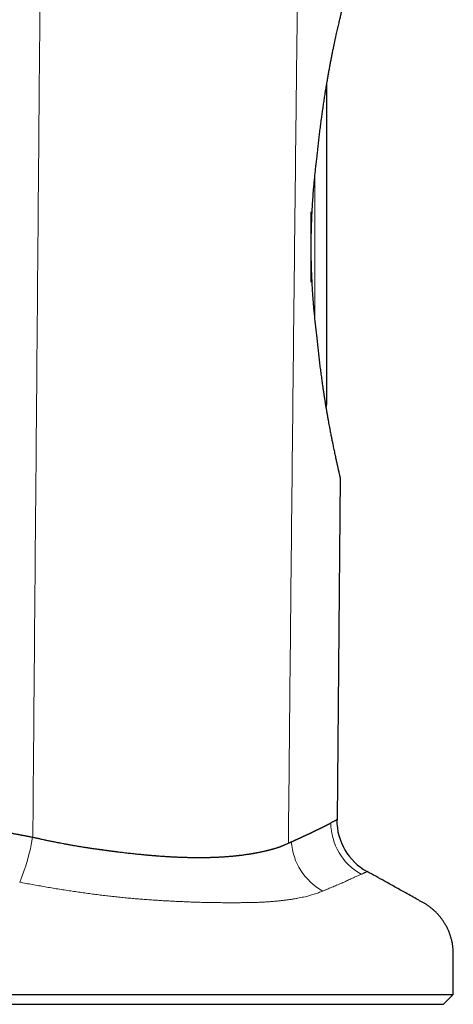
# Model space of a CAD drawing. Header units: millimetres. Extents: x 8 to 573, y 12 to 528.
# Tile 98 of 101: x 439 to 461, y 323 to 373. Entities that reach past the tile are written whole.
import ezdxf

# ---------------------------------------------------------------- set-up
doc = ezdxf.new("R2010")
doc.units = ezdxf.units.MM

msp = doc.modelspace()

# ---------------------------------------------------------------- linework, layer by layer
at = {"color": 7, "linetype": 'Continuous', "lineweight": 30}
for p, q in [((454.906, 369.787), (454.906, 353.399)), ((454.106, 363.237), (454.106, 359.644)), ((455.593, 349.676), (455.441, 332.222)), ((439.846, 331.347), (439.921, 331.331)), ((452.96, 331.03), (453.001, 331.049)), ((409.873, 323.308), (461.373, 323.308)), ((460.873, 322.808), (461.373, 323.308)), ((410.373, 322.808), (460.873, 322.808))]:
    msp.add_line(p, q, dxfattribs=at)
at = {"color": 8, "linetype": 'Continuous', "lineweight": 0}
msp.add_line((454.306, 357.684), (454.306, 365.185), dxfattribs=at)
at = {"color": 7, "linetype": 'Continuous', "lineweight": 30}
for centre, radius, start, end in [((454.306, 353.399), 0.6, 343.1315, 0), ((458.431, 332.207), 3, 179.8172, 240.9357)]:
    msp.add_arc(centre, radius, start, end, dxfattribs=at)
at = {"color": 8, "linetype": 'Continuous', "lineweight": 0}
for centre, radius, start, end in [((458.147, 332.084), 3.024, 180.4628, 240.8802), ((429.629, 333.04), 10.422, 337.4079, 350.575), ((456.266, 331.342), 3.168, 184.438, 240.5765)]:
    msp.add_arc(centre, radius, start, end, dxfattribs=at)
for points, knots in [([(440.635, 414.604), (440.616, 412.383), (440.577, 407.94), (440.52, 401.277), (440.462, 394.615), (440.405, 387.952), (440.349, 381.289), (440.292, 374.627), (440.228, 367.132), (440.157, 358.806), (440.079, 349.647), (440, 340.488), (439.947, 334.383), (439.921, 331.331)], [0, 0, 0, 0, 0.080018, 0.160033, 0.240044, 0.320055, 0.400065, 0.480074, 0.560075, 0.670068, 0.780058, 0.890045, 1, 1, 1, 1]), ([(453.845, 414.534), (453.83, 412.788), (453.799, 409.296), (453.749, 404.059), (453.697, 398.821), (453.643, 393.584), (453.59, 388.721), (453.539, 384.231), (453.49, 380.116), (453.441, 376.001), (453.393, 371.886), (453.334, 366.694), (453.263, 360.423), (453.184, 353.075), (453.106, 345.727), (453.032, 338.378), (452.984, 333.48), (452.96, 331.031)], [0, 0, 0, 0, 0.062723, 0.125444, 0.188164, 0.250884, 0.313605, 0.362887, 0.412169, 0.461452, 0.510733, 0.560012, 0.64801, 0.736008, 0.824011, 0.912012, 1, 1, 1, 1]), ([(456.974, 329.585), (456.973, 329.584), (456.971, 329.583), (456.959, 329.576), (456.944, 329.567), (456.926, 329.557), (456.905, 329.546), (456.879, 329.533), (456.848, 329.517), (456.813, 329.501), (456.772, 329.483), (456.726, 329.464), (456.692, 329.449), (456.675, 329.442)], [0, 0, 0, 0, 0.124632, 0.2492638, 0.3324399, 0.4156186, 0.4987945, 0.5822686, 0.6657457, 0.7492194, 0.8328113, 0.916407, 1, 1, 1, 1]), ([(448.99, 327.997), (448.99, 327.997), (448.903, 327.999), (448.728, 328.003), (448.461, 328.011), (448.192, 328.019), (447.92, 328.029), (447.644, 328.041), (447.364, 328.053), (447.082, 328.067), (446.796, 328.082), (446.504, 328.099), (446.208, 328.118), (445.91, 328.137), (445.609, 328.159), (445.305, 328.182), (444.997, 328.209), (444.687, 328.237), (444.377, 328.268), (444.065, 328.301), (443.753, 328.336), (443.44, 328.373), (443.125, 328.413), (442.809, 328.454), (442.491, 328.498), (442.173, 328.543), (441.852, 328.591), (441.528, 328.641), (441.202, 328.693), (440.876, 328.746), (440.55, 328.801), (440.224, 328.858), (439.899, 328.916), (439.574, 328.975), (439.359, 329.016), (439.251, 329.036)], [0, 0, 0, 0, 0.000006, 0.030051, 0.060102, 0.090153, 0.120198, 0.15045, 0.180707, 0.210965, 0.241216, 0.272173, 0.303138, 0.334101, 0.365057, 0.396314, 0.427584, 0.458854, 0.490112, 0.521202, 0.552302, 0.583403, 0.614494, 0.645914, 0.677343, 0.708774, 0.740195, 0.772533, 0.804881, 0.837229, 0.869568, 0.902172, 0.934784, 0.967396, 1, 1, 1, 1]), ([(456.675, 329.442), (456.653, 329.433), (456.609, 329.414), (456.536, 329.382), (456.457, 329.348), (456.373, 329.309), (456.284, 329.268), (456.188, 329.224), (456.088, 329.177), (455.981, 329.126), (455.867, 329.074), (455.745, 329.02), (455.616, 328.964), (455.487, 328.909), (455.361, 328.856), (455.239, 328.805), (455.113, 328.752), (454.982, 328.697), (454.848, 328.641), (454.756, 328.602), (454.71, 328.583)], [0, 0, 0, 0, 0.058558, 0.117118, 0.175676, 0.234322, 0.29297, 0.351616, 0.410544, 0.469475, 0.528402, 0.587445, 0.646492, 0.705536, 0.754586, 0.803638, 0.852689, 0.901792, 0.950897, 1, 1, 1, 1]), ([(454.71, 328.583), (454.676, 328.569), (454.609, 328.541), (454.501, 328.5), (454.388, 328.461), (454.269, 328.423), (454.145, 328.386), (454.015, 328.35), (453.879, 328.315), (453.736, 328.281), (453.587, 328.249), (453.43, 328.218), (453.268, 328.189), (453.098, 328.161), (452.922, 328.136), (452.739, 328.112), (452.551, 328.09), (452.356, 328.07), (452.156, 328.052), (451.95, 328.037), (451.738, 328.024), (451.521, 328.013), (451.298, 328.004), (451.146, 327.999), (451.069, 327.997), (451.069, 327.997)], [0, 0, 0, 0, 0.0444449, 0.0888985, 0.133352, 0.1777967, 0.2225326, 0.2672782, 0.3120231, 0.3567579, 0.4025348, 0.448324, 0.4941124, 0.5398881, 0.5860935, 0.6323136, 0.6785327, 0.7247368, 0.7705855, 0.8164657, 0.8623623, 0.9082596, 0.9541414, 0.9999911, 1, 1, 1, 1]), ([(451.069, 327.997), (451.069, 327.997), (450.987, 327.996), (450.822, 327.995), (450.572, 327.993), (450.317, 327.992), (450.059, 327.991), (449.797, 327.992), (449.532, 327.993), (449.263, 327.995), (449.081, 327.996), (448.99, 327.997), (448.99, 327.997)], [0, 0, 0, 0, 0.000023, 0.124696, 0.249388, 0.37408, 0.498753, 0.624049, 0.749365, 0.87468, 0.999977, 1, 1, 1, 1])]:
    msp.add_open_spline(points, degree=3, knots=knots, dxfattribs=at)
at = {"color": 7, "linetype": 'Continuous', "lineweight": 30}
for points, knots in [([(455.806, 374.059), (455.806, 374.058), (455.806, 374.057), (455.803, 374.046), (455.8, 374.03), (455.795, 374.007), (455.788, 373.977), (455.779, 373.941), (455.769, 373.898), (455.758, 373.848), (455.744, 373.79), (455.729, 373.724), (455.712, 373.651), (455.693, 373.572), (455.673, 373.488), (455.652, 373.4), (455.63, 373.305), (455.606, 373.204), (455.581, 373.097), (455.554, 372.984), (455.526, 372.867), (455.497, 372.743), (455.467, 372.611), (455.435, 372.472), (455.402, 372.328), (455.369, 372.176), (455.335, 372.018), (455.299, 371.853), (455.264, 371.683), (455.227, 371.508), (455.191, 371.327), (455.154, 371.142), (455.117, 370.95), (455.079, 370.754), (455.042, 370.553), (455.004, 370.347), (454.967, 370.137), (454.927, 369.912), (454.886, 369.669), (454.843, 369.41), (454.801, 369.145), (454.76, 368.875), (454.719, 368.6), (454.679, 368.322), (454.64, 368.041), (454.602, 367.753), (454.564, 367.457), (454.527, 367.152), (454.491, 366.843), (454.459, 366.554), (454.431, 366.284), (454.414, 366.118), (454.406, 366.035)], [0, 0, 0, 0, 0.0179676, 0.0359351, 0.053957, 0.071979, 0.0901052, 0.1082457, 0.1260969, 0.1439616, 0.1628523, 0.181743, 0.2006983, 0.2196536, 0.2376212, 0.2555888, 0.2736101, 0.2916314, 0.3097529, 0.3278875, 0.345738, 0.3636002, 0.3823947, 0.4011893, 0.4200281, 0.4388668, 0.4583938, 0.4779236, 0.4974507, 0.5170782, 0.5367085, 0.5563361, 0.57626, 0.5961866, 0.6161106, 0.636129, 0.6561499, 0.6761684, 0.6995838, 0.7229993, 0.7464768, 0.7699543, 0.7935473, 0.8171554, 0.8404373, 0.863734, 0.8881532, 0.9125725, 0.9370565, 0.9615405, 0.9807665, 1, 1, 1, 1]), ([(454.406, 366.035), (454.395, 365.947), (454.373, 365.772), (454.341, 365.504), (454.311, 365.234), (454.283, 364.961), (454.256, 364.686), (454.231, 364.406), (454.209, 364.121), (454.188, 363.831), (454.169, 363.54), (454.153, 363.247), (454.139, 362.953), (454.127, 362.66), (454.118, 362.37), (454.112, 362.082), (454.108, 361.793), (454.106, 361.505), (454.107, 361.216), (454.11, 360.925), (454.115, 360.632), (454.123, 360.337), (454.134, 360.043), (454.147, 359.751), (454.162, 359.46), (454.18, 359.166), (454.2, 358.87), (454.223, 358.571), (454.248, 358.275), (454.276, 357.98), (454.305, 357.688), (454.337, 357.398), (454.371, 357.111), (454.394, 356.924), (454.406, 356.83)], [0, 0, 0, 0, 0.030213, 0.060449, 0.090695, 0.120942, 0.151177, 0.181389, 0.212462, 0.24356, 0.274671, 0.305782, 0.33688, 0.367952, 0.398172, 0.428417, 0.458673, 0.488929, 0.519173, 0.549394, 0.580512, 0.611655, 0.642812, 0.673969, 0.705113, 0.736231, 0.76896, 0.801703, 0.834447, 0.867176, 0.900374, 0.933588, 0.966801, 1, 1, 1, 1]), ([(454.406, 356.83), (454.417, 356.722), (454.438, 356.507), (454.472, 356.189), (454.507, 355.874), (454.543, 355.563), (454.581, 355.256), (454.62, 354.954), (454.66, 354.659), (454.697, 354.399), (454.731, 354.171), (454.76, 353.974), (454.79, 353.78), (454.82, 353.588), (454.851, 353.399), (454.881, 353.218), (454.911, 353.043), (454.94, 352.876), (454.969, 352.711), (454.998, 352.549), (455.026, 352.391), (455.053, 352.248), (455.077, 352.121), (455.098, 352.008), (455.12, 351.897), (455.141, 351.789), (455.162, 351.684), (455.182, 351.581), (455.203, 351.481), (455.225, 351.369), (455.251, 351.246), (455.279, 351.114), (455.306, 350.987), (455.332, 350.865), (455.357, 350.747), (455.382, 350.635), (455.405, 350.528), (455.428, 350.427), (455.449, 350.331), (455.469, 350.241), (455.487, 350.158), (455.504, 350.081), (455.52, 350.011), (455.534, 349.946), (455.547, 349.887), (455.559, 349.835), (455.569, 349.789), (455.577, 349.75), (455.584, 349.717), (455.59, 349.693), (455.593, 349.678), (455.593, 349.677), (455.593, 349.676)], [0, 0, 0, 0, 0.027402, 0.054805, 0.082289, 0.109773, 0.137415, 0.165078, 0.192306, 0.219554, 0.238762, 0.257971, 0.277178, 0.296456, 0.315735, 0.335012, 0.353066, 0.371122, 0.389176, 0.407293, 0.425413, 0.443531, 0.457215, 0.470899, 0.484596, 0.498293, 0.511733, 0.525173, 0.538627, 0.55208, 0.571315, 0.590553, 0.609787, 0.629124, 0.648463, 0.6678, 0.687363, 0.706926, 0.726545, 0.746165, 0.765894, 0.785639, 0.805081, 0.824539, 0.845083, 0.865628, 0.886244, 0.90686, 0.930093, 0.953326, 0.976663, 1, 1, 1, 1]), ([(417.674, 332.085), (417.68, 332.086), (417.693, 332.09), (417.715, 332.095), (417.739, 332.1), (417.765, 332.106), (417.796, 332.114), (417.829, 332.121), (417.862, 332.128), (417.89, 332.135), (417.912, 332.14), (417.927, 332.143), (417.94, 332.146), (417.951, 332.148), (417.963, 332.151), (417.977, 332.154), (417.992, 332.158), (418.009, 332.162), (418.036, 332.167), (418.074, 332.176), (418.12, 332.186), (418.163, 332.196), (418.201, 332.204), (418.237, 332.212), (418.267, 332.218), (418.29, 332.223), (418.307, 332.227), (418.324, 332.23), (418.341, 332.234), (418.362, 332.238), (418.387, 332.243), (418.414, 332.249), (418.441, 332.255), (418.469, 332.261), (418.497, 332.267), (418.535, 332.274), (418.579, 332.283), (418.631, 332.294), (418.683, 332.304), (418.729, 332.313), (418.767, 332.321), (418.796, 332.326), (418.824, 332.332), (418.852, 332.337), (418.882, 332.343), (418.912, 332.349), (418.943, 332.355), (418.973, 332.361), (419.001, 332.366), (419.025, 332.371), (419.048, 332.375), (419.072, 332.38), (419.103, 332.385), (419.14, 332.392), (419.18, 332.399), (419.218, 332.406), (419.252, 332.412), (419.282, 332.418), (419.309, 332.423), (419.332, 332.427), (419.352, 332.43), (419.374, 332.434), (419.398, 332.438), (419.421, 332.442), (419.446, 332.447), (419.476, 332.452), (419.509, 332.458), (419.544, 332.464), (419.578, 332.47), (419.609, 332.475), (419.637, 332.48), (419.662, 332.484), (419.686, 332.488), (419.711, 332.492), (419.735, 332.496), (419.758, 332.5), (419.78, 332.503), (419.803, 332.507), (419.832, 332.512), (419.864, 332.517), (419.899, 332.523), (419.939, 332.529), (419.981, 332.536), (420.023, 332.542), (420.063, 332.549), (420.102, 332.555), (420.144, 332.561), (420.175, 332.566), (420.196, 332.569), (420.206, 332.571), (420.216, 332.572), (420.228, 332.574), (420.247, 332.577), (420.272, 332.58), (420.299, 332.584), (420.322, 332.588), (420.342, 332.591), (420.359, 332.593), (420.376, 332.596), (420.397, 332.599), (420.42, 332.602), (420.447, 332.606), (420.476, 332.61), (420.511, 332.615), (420.55, 332.62), (420.59, 332.626), (420.625, 332.631), (420.658, 332.635), (420.693, 332.64), (420.731, 332.645), (420.772, 332.651), (420.816, 332.657), (420.858, 332.662), (420.896, 332.667), (420.926, 332.671), (420.954, 332.675), (420.981, 332.678), (421.011, 332.682), (421.042, 332.686), (421.074, 332.69), (421.117, 332.695), (421.173, 332.702), (421.23, 332.709), (421.275, 332.715), (421.307, 332.718), (421.341, 332.722), (421.374, 332.726), (421.4, 332.729), (421.421, 332.732), (421.44, 332.734), (421.463, 332.736), (421.493, 332.74), (421.527, 332.744), (421.562, 332.747), (421.594, 332.751), (421.622, 332.754), (421.647, 332.757), (421.671, 332.759), (421.692, 332.762), (421.716, 332.764), (421.747, 332.767), (421.785, 332.771), (421.823, 332.776), (421.857, 332.779), (421.887, 332.782), (421.917, 332.785), (421.949, 332.789), (421.98, 332.792), (422.01, 332.795), (422.041, 332.798), (422.076, 332.801), (422.108, 332.804), (422.135, 332.807), (422.155, 332.808), (422.173, 332.81), (422.191, 332.812), (422.208, 332.813), (422.229, 332.815), (422.254, 332.818), (422.282, 332.82), (422.313, 332.823), (422.35, 332.827), (422.39, 332.83), (422.431, 332.834), (422.482, 332.838), (422.547, 332.844), (422.627, 332.851), (422.709, 332.857), (422.792, 332.864), (422.873, 332.87), (422.936, 332.875), (422.981, 332.878), (423.012, 332.88), (423.046, 332.883), (423.084, 332.885), (423.125, 332.888), (423.167, 332.891), (423.21, 332.894), (423.253, 332.897), (423.298, 332.9), (423.342, 332.903), (423.387, 332.906), (423.43, 332.908), (423.468, 332.91), (423.504, 332.913), (423.543, 332.915), (423.584, 332.917), (423.626, 332.92), (423.665, 332.922), (423.701, 332.924), (423.732, 332.926), (423.759, 332.927), (423.784, 332.929), (423.809, 332.93), (423.837, 332.931), (423.87, 332.933), (423.908, 332.935), (423.956, 332.937), (424.008, 332.94), (424.061, 332.943), (424.106, 332.945), (424.147, 332.946), (424.187, 332.948), (424.228, 332.95), (424.266, 332.951), (424.305, 332.953), (424.347, 332.954), (424.394, 332.956), (424.446, 332.958), (424.499, 332.96), (424.551, 332.962), (424.589, 332.963), (424.619, 332.964), (424.643, 332.965), (424.666, 332.965), (424.688, 332.966), (424.708, 332.967), (424.729, 332.968), (424.755, 332.968), (424.784, 332.969), (424.82, 332.97), (424.858, 332.971), (424.897, 332.972), (424.93, 332.973), (424.952, 332.973), (424.969, 332.974), (424.989, 332.974), (425.037, 332.975), (425.105, 332.977), (425.188, 332.978), (425.261, 332.98), (425.332, 332.981), (425.403, 332.982), (425.477, 332.983), (425.592, 332.984), (425.751, 332.985), (425.949, 332.985), (426.153, 332.985), (426.348, 332.983), (426.546, 332.981), (426.703, 332.978), (426.837, 332.976), (426.924, 332.974), (427.003, 332.972), (427.073, 332.97), (427.149, 332.968), (427.227, 332.966), (427.292, 332.964), (427.349, 332.962), (427.403, 332.96), (427.462, 332.959), (427.507, 332.957), (427.538, 332.956), (427.554, 332.955), (427.571, 332.955), (427.592, 332.954), (427.617, 332.953), (427.645, 332.952), (427.676, 332.951), (427.699, 332.95), (427.714, 332.949), (427.718, 332.949), (427.722, 332.949), (427.727, 332.949), (427.732, 332.948), (427.738, 332.948), (427.748, 332.948), (427.764, 332.947), (427.789, 332.946), (427.818, 332.945), (427.854, 332.943), (427.886, 332.942), (427.914, 332.941), (427.935, 332.94), (427.954, 332.939), (427.97, 332.938), (427.985, 332.937), (427.997, 332.937), (428.007, 332.936), (428.054, 332.934), (428.138, 332.93), (428.244, 332.925), (428.334, 332.92), (428.405, 332.917), (428.476, 332.913), (428.549, 332.909), (428.625, 332.904), (428.692, 332.9), (428.748, 332.897), (428.794, 332.894), (428.84, 332.891), (428.889, 332.888), (428.936, 332.885), (428.981, 332.882), (429.024, 332.879), (429.066, 332.876), (429.103, 332.874), (429.132, 332.872), (429.157, 332.87), (429.179, 332.869), (429.202, 332.867), (429.223, 332.866), (429.241, 332.864), (429.258, 332.863), (429.275, 332.862), (429.294, 332.861), (429.312, 332.859), (429.331, 332.858), (429.349, 332.857), (429.371, 332.855), (429.399, 332.853), (429.43, 332.851), (429.469, 332.848), (429.507, 332.845), (429.543, 332.842), (429.574, 332.84), (429.609, 332.837), (429.648, 332.834), (429.693, 332.831), (429.74, 332.827), (429.784, 332.823), (429.821, 332.821), (429.85, 332.818), (429.872, 332.816), (429.895, 332.815), (429.945, 332.811), (430.026, 332.804), (430.136, 332.794), (430.251, 332.784), (430.372, 332.773), (430.497, 332.762), (430.598, 332.753), (430.672, 332.745), (430.717, 332.741), (430.763, 332.737), (430.809, 332.732), (430.855, 332.728), (430.943, 332.719), (431.088, 332.704), (431.267, 332.686), (431.45, 332.666), (431.623, 332.648), (431.804, 332.627), (431.986, 332.606), (432.165, 332.586), (432.329, 332.566), (432.474, 332.549), (432.6, 332.533), (432.726, 332.517), (432.853, 332.501), (432.946, 332.489), (433.004, 332.482), (433.026, 332.479), (433.048, 332.476), (433.066, 332.474), (433.082, 332.472), (433.097, 332.47), (433.117, 332.467), (433.14, 332.464), (433.167, 332.461), (433.198, 332.457), (433.231, 332.452), (433.274, 332.447), (433.324, 332.44), (433.38, 332.433), (433.431, 332.426), (433.487, 332.418), (433.552, 332.409), (433.612, 332.401), (433.659, 332.395), (433.688, 332.391), (433.714, 332.387), (433.738, 332.384), (433.764, 332.38), (433.803, 332.375), (433.852, 332.368), (433.904, 332.361), (433.944, 332.355), (433.974, 332.351), (434.001, 332.347), (434.027, 332.343), (434.05, 332.34), (434.072, 332.337), (434.096, 332.334), (434.12, 332.33), (434.148, 332.326), (434.18, 332.322), (434.22, 332.316), (434.262, 332.31), (434.331, 332.3), (434.426, 332.286), (434.544, 332.269), (434.63, 332.256), (434.686, 332.248), (434.713, 332.244), (434.742, 332.239), (434.776, 332.234), (434.812, 332.229), (434.844, 332.224), (434.87, 332.22), (434.889, 332.217), (434.905, 332.215), (434.919, 332.213), (434.93, 332.211), (434.941, 332.209), (434.996, 332.201), (435.101, 332.185), (435.245, 332.163), (435.382, 332.141), (435.524, 332.119), (435.669, 332.096), (435.811, 332.073), (435.962, 332.048), (436.082, 332.029), (436.179, 332.013), (436.22, 332.006), (436.259, 332), (436.3, 331.993), (436.344, 331.986), (436.39, 331.978), (436.435, 331.97), (436.484, 331.962), (436.538, 331.953), (436.597, 331.943), (436.656, 331.933), (436.722, 331.922), (436.795, 331.909), (436.874, 331.896), (436.949, 331.883), (437.014, 331.872), (437.066, 331.863), (437.111, 331.855), (437.152, 331.848), (437.197, 331.84), (437.242, 331.832), (437.297, 331.822), (437.362, 331.811), (437.437, 331.798), (437.512, 331.785), (437.586, 331.771), (437.662, 331.758), (437.739, 331.744), (437.808, 331.732), (437.866, 331.721), (437.916, 331.712), (437.969, 331.702), (438.017, 331.694), (438.06, 331.686), (438.098, 331.679), (438.14, 331.671), (438.18, 331.664), (438.215, 331.657), (438.24, 331.653), (438.257, 331.65), (438.269, 331.647), (438.282, 331.645), (438.296, 331.642), (438.311, 331.64), (438.325, 331.637), (438.339, 331.634), (438.353, 331.632), (438.386, 331.626), (438.436, 331.616), (438.5, 331.605), (438.549, 331.595), (438.587, 331.588), (438.614, 331.583), (438.64, 331.579), (438.661, 331.574), (438.681, 331.571), (438.7, 331.567), (438.728, 331.562), (438.768, 331.554), (438.821, 331.544), (438.883, 331.533), (438.953, 331.519), (439.024, 331.506), (439.091, 331.493), (439.147, 331.482), (439.198, 331.472), (439.246, 331.463), (439.295, 331.454), (439.344, 331.444), (439.393, 331.435), (439.448, 331.424), (439.511, 331.412), (439.583, 331.399), (439.653, 331.385), (439.717, 331.372), (439.77, 331.362), (439.812, 331.354), (439.836, 331.349), (439.846, 331.347)], [0, 0, 0, 0, 0.001129, 0.002399, 0.003813, 0.005371, 0.007072, 0.009215, 0.0112, 0.012835, 0.014116, 0.015046, 0.015628, 0.016248, 0.016999, 0.017818, 0.018705, 0.019661, 0.020686, 0.023372, 0.026441, 0.028598, 0.030913, 0.033004, 0.034872, 0.035961, 0.036984, 0.037942, 0.038833, 0.039911, 0.041602, 0.043017, 0.044573, 0.046166, 0.047835, 0.04953, 0.052579, 0.05539, 0.058298, 0.06143, 0.063116, 0.064714, 0.066313, 0.067908, 0.069497, 0.071185, 0.073017, 0.074706, 0.076248, 0.077645, 0.078822, 0.080018, 0.081754, 0.083836, 0.086275, 0.088393, 0.090182, 0.091851, 0.093396, 0.094657, 0.095577, 0.096776, 0.098224, 0.099502, 0.100609, 0.102297, 0.10437, 0.106099, 0.107998, 0.109914, 0.111223, 0.112537, 0.113953, 0.115171, 0.116587, 0.117937, 0.118885, 0.12016, 0.121683, 0.123454, 0.12547, 0.127322, 0.129935, 0.13214, 0.134103, 0.136364, 0.13849, 0.140744, 0.14137, 0.141792, 0.142324, 0.142966, 0.143719, 0.145402, 0.146832, 0.148077, 0.149137, 0.149888, 0.150828, 0.15189, 0.153124, 0.154531, 0.156109, 0.157722, 0.160113, 0.162199, 0.16398, 0.165593, 0.167447, 0.169478, 0.171555, 0.173929, 0.176246, 0.178205, 0.179802, 0.180958, 0.182453, 0.184007, 0.185618, 0.187289, 0.188915, 0.192325, 0.195972, 0.197591, 0.199253, 0.200958, 0.202708, 0.204294, 0.20503, 0.205936, 0.207136, 0.208632, 0.210423, 0.21238, 0.213887, 0.21529, 0.216587, 0.217777, 0.21886, 0.219839, 0.221367, 0.2236, 0.225534, 0.227169, 0.228634, 0.230124, 0.231746, 0.233373, 0.234817, 0.236222, 0.237977, 0.240103, 0.241039, 0.242033, 0.243083, 0.243737, 0.244615, 0.245663, 0.246883, 0.248276, 0.249842, 0.251513, 0.253767, 0.255804, 0.25762, 0.26138, 0.265331, 0.269397, 0.273503, 0.277449, 0.281228, 0.282728, 0.284112, 0.285729, 0.287575, 0.289651, 0.291727, 0.293611, 0.295943, 0.297963, 0.300053, 0.302389, 0.304436, 0.306271, 0.30781, 0.309657, 0.311814, 0.313731, 0.31566, 0.317372, 0.318864, 0.320135, 0.321245, 0.322353, 0.323696, 0.32527, 0.327075, 0.329114, 0.332031, 0.334536, 0.336624, 0.338439, 0.340332, 0.342231, 0.344137, 0.34568, 0.347742, 0.350099, 0.352254, 0.355038, 0.357502, 0.359528, 0.360429, 0.361722, 0.362813, 0.363699, 0.364698, 0.365664, 0.366596, 0.368349, 0.369762, 0.371537, 0.373677, 0.375206, 0.376037, 0.376717, 0.377623, 0.378759, 0.383367, 0.387036, 0.390294, 0.393458, 0.396761, 0.400142, 0.4036, 0.41242, 0.421951, 0.430573, 0.440024, 0.448372, 0.457229, 0.461044, 0.466337, 0.468807, 0.471729, 0.475534, 0.47898, 0.482062, 0.484189, 0.486609, 0.489211, 0.491907, 0.492644, 0.493255, 0.494021, 0.494941, 0.496014, 0.497241, 0.498623, 0.500165, 0.500324, 0.500501, 0.500697, 0.500912, 0.501146, 0.501399, 0.50167, 0.502514, 0.503501, 0.504864, 0.506431, 0.508115, 0.509138, 0.510064, 0.510892, 0.511622, 0.512255, 0.51279, 0.513228, 0.513593, 0.518853, 0.52428, 0.527505, 0.530527, 0.533581, 0.536728, 0.540014, 0.543474, 0.54549, 0.547274, 0.549383, 0.551513, 0.553642, 0.5554, 0.557399, 0.559198, 0.56079, 0.562179, 0.56293, 0.564036, 0.565027, 0.5659, 0.566657, 0.567373, 0.568106, 0.568911, 0.569809, 0.570451, 0.57123, 0.572187, 0.573346, 0.574709, 0.576274, 0.57833, 0.57957, 0.580883, 0.58237, 0.584034, 0.585871, 0.588122, 0.590008, 0.591572, 0.592812, 0.593732, 0.594444, 0.595658, 0.600137, 0.604822, 0.609701, 0.614784, 0.620096, 0.625638, 0.62755, 0.629466, 0.631395, 0.633335, 0.635284, 0.637244, 0.644417, 0.653545, 0.659839, 0.667325, 0.675293, 0.682413, 0.69013, 0.697599, 0.702797, 0.708095, 0.713222, 0.718512, 0.723776, 0.724707, 0.725639, 0.726569, 0.727348, 0.727874, 0.72852, 0.729284, 0.73026, 0.731377, 0.732637, 0.734043, 0.735443, 0.737957, 0.740244, 0.742299, 0.74427, 0.747118, 0.750338, 0.751605, 0.752816, 0.753905, 0.754867, 0.755704, 0.757127, 0.759608, 0.761763, 0.76345, 0.764498, 0.765552, 0.766767, 0.767634, 0.768409, 0.769401, 0.770577, 0.771333, 0.772817, 0.774457, 0.77623, 0.77797, 0.7829, 0.787783, 0.7924, 0.793438, 0.794549, 0.795734, 0.796996, 0.798628, 0.800106, 0.800975, 0.801741, 0.802403, 0.80296, 0.803408, 0.803746, 0.804276, 0.810143, 0.816437, 0.821755, 0.826767, 0.833626, 0.839417, 0.843834, 0.851966, 0.853882, 0.855532, 0.856921, 0.858623, 0.860437, 0.862252, 0.864072, 0.8659, 0.868214, 0.870551, 0.872916, 0.875409, 0.878396, 0.881799, 0.884813, 0.88743, 0.889649, 0.891024, 0.892817, 0.894616, 0.896423, 0.898237, 0.901205, 0.904206, 0.90721, 0.910161, 0.91313, 0.916332, 0.919325, 0.921402, 0.923261, 0.925345, 0.927707, 0.929055, 0.930479, 0.932258, 0.933981, 0.935362, 0.936395, 0.936981, 0.937335, 0.937912, 0.938484, 0.939053, 0.939616, 0.940175, 0.940729, 0.941277, 0.944194, 0.946644, 0.948939, 0.950054, 0.951134, 0.952181, 0.953099, 0.953739, 0.954489, 0.955347, 0.957141, 0.95926, 0.961703, 0.964478, 0.967618, 0.970186, 0.97239, 0.974314, 0.976239, 0.97817, 0.980108, 0.98205, 0.983978, 0.986745, 0.989467, 0.992501, 0.995069, 0.997165, 0.998802, 1, 1, 1, 1]), ([(453.001, 331.049), (453.005, 331.051), (453.015, 331.056), (453.03, 331.063), (453.045, 331.069), (453.058, 331.075), (453.068, 331.079), (453.076, 331.083), (453.083, 331.086), (453.09, 331.089), (453.098, 331.093), (453.108, 331.097), (453.119, 331.102), (453.13, 331.107), (453.14, 331.111), (453.151, 331.116), (453.163, 331.121), (453.176, 331.127), (453.188, 331.132), (453.2, 331.138), (453.212, 331.143), (453.226, 331.149), (453.24, 331.156), (453.255, 331.162), (453.268, 331.168), (453.28, 331.174), (453.292, 331.179), (453.305, 331.185), (453.319, 331.192), (453.333, 331.198), (453.347, 331.204), (453.361, 331.21), (453.377, 331.218), (453.396, 331.226), (453.413, 331.234), (453.424, 331.239), (453.43, 331.242), (453.436, 331.244), (453.442, 331.247), (453.448, 331.25), (453.454, 331.253), (453.461, 331.256), (453.468, 331.259), (453.478, 331.263), (453.488, 331.268), (453.5, 331.274), (453.512, 331.279), (453.522, 331.284), (453.53, 331.287), (453.535, 331.289), (453.54, 331.292), (453.545, 331.294), (453.551, 331.297), (453.557, 331.3), (453.564, 331.303), (453.576, 331.308), (453.592, 331.316), (453.611, 331.324), (453.629, 331.333), (453.648, 331.341), (453.669, 331.351), (453.689, 331.36), (453.709, 331.369), (453.727, 331.378), (453.745, 331.386), (453.766, 331.396), (453.782, 331.403), (453.793, 331.408), (453.797, 331.41), (453.801, 331.412), (453.805, 331.414), (453.809, 331.416), (453.816, 331.419), (453.825, 331.423), (453.838, 331.429), (453.85, 331.435), (453.864, 331.441), (453.877, 331.448), (453.89, 331.454), (453.902, 331.459), (453.912, 331.464), (453.921, 331.468), (453.93, 331.472), (453.937, 331.476), (453.945, 331.479), (453.953, 331.483), (453.964, 331.488), (453.977, 331.494), (453.99, 331.5), (454.001, 331.506), (454.012, 331.511), (454.022, 331.516), (454.035, 331.522), (454.049, 331.528), (454.06, 331.534), (454.069, 331.538), (454.074, 331.54), (454.08, 331.543), (454.086, 331.546), (454.098, 331.552), (454.117, 331.561), (454.144, 331.573), (454.169, 331.586), (454.196, 331.598), (454.223, 331.612), (454.251, 331.625), (454.278, 331.638), (454.307, 331.652), (454.338, 331.667), (454.373, 331.684), (454.399, 331.697), (454.417, 331.706), (454.428, 331.711), (454.439, 331.717), (454.45, 331.722), (454.462, 331.728), (454.473, 331.733), (454.488, 331.741), (454.508, 331.751), (454.532, 331.763), (454.559, 331.776), (454.583, 331.788), (454.598, 331.795), (454.604, 331.798), (454.607, 331.799), (454.609, 331.8), (454.611, 331.801), (454.613, 331.802), (454.615, 331.804), (454.62, 331.806), (454.626, 331.809), (454.634, 331.813), (454.641, 331.817), (454.649, 331.82), (454.655, 331.824), (454.662, 331.827), (454.669, 331.83), (454.675, 331.833), (454.68, 331.836), (454.687, 331.84), (454.696, 331.844), (454.707, 331.849), (454.715, 331.854), (454.724, 331.858), (454.737, 331.864), (454.752, 331.872), (454.77, 331.881), (454.789, 331.89), (454.806, 331.899), (454.818, 331.905), (454.825, 331.909), (454.828, 331.91), (454.831, 331.912), (454.835, 331.914), (454.839, 331.916), (454.844, 331.918), (454.851, 331.922), (454.859, 331.926), (454.867, 331.93), (454.872, 331.932), (454.873, 331.933), (454.874, 331.934), (454.875, 331.934), (454.876, 331.935), (454.878, 331.936), (454.882, 331.937), (454.887, 331.94), (454.892, 331.943), (454.899, 331.946), (454.906, 331.95), (454.914, 331.954), (454.921, 331.957), (454.929, 331.961), (454.936, 331.965), (454.944, 331.969), (454.951, 331.972), (454.957, 331.975), (454.963, 331.979), (454.979, 331.986), (454.993, 331.994), (455.006, 332), (455.01, 332.002), (455.015, 332.005), (455.019, 332.007), (455.022, 332.008), (455.024, 332.01), (455.026, 332.011), (455.028, 332.012), (455.031, 332.013), (455.034, 332.014), (455.037, 332.016), (455.039, 332.017), (455.043, 332.019), (455.048, 332.021), (455.053, 332.024), (455.058, 332.027), (455.064, 332.03), (455.069, 332.033), (455.075, 332.035), (455.079, 332.038), (455.084, 332.04), (455.088, 332.042), (455.092, 332.044), (455.096, 332.046), (455.1, 332.048), (455.105, 332.051), (455.11, 332.053), (455.114, 332.055), (455.118, 332.057), (455.12, 332.059), (455.122, 332.059), (455.123, 332.06)], [0, 0, 0, 0, 0.004233, 0.009361, 0.015383, 0.018859, 0.021997, 0.02474, 0.027089, 0.029044, 0.031226, 0.035286, 0.03911, 0.042623, 0.045825, 0.049337, 0.053788, 0.05808, 0.062215, 0.06601, 0.07018, 0.074675, 0.079795, 0.085041, 0.089347, 0.093099, 0.09745, 0.102227, 0.10703, 0.111858, 0.116712, 0.121593, 0.126202, 0.13364, 0.141983, 0.14398, 0.146023, 0.148111, 0.150245, 0.152424, 0.154648, 0.156667, 0.1596, 0.162975, 0.166794, 0.171055, 0.175677, 0.179782, 0.181923, 0.183858, 0.185588, 0.187111, 0.189467, 0.192099, 0.194647, 0.197112, 0.205237, 0.2123, 0.218305, 0.225772, 0.233464, 0.241762, 0.249069, 0.255408, 0.262556, 0.270616, 0.279587, 0.281632, 0.283038, 0.284533, 0.286117, 0.28779, 0.289552, 0.294059, 0.299061, 0.303946, 0.309224, 0.31489, 0.320342, 0.324837, 0.328979, 0.332768, 0.336204, 0.33929, 0.342024, 0.345368, 0.349985, 0.355743, 0.361047, 0.365896, 0.370292, 0.374236, 0.379146, 0.385819, 0.392117, 0.394126, 0.396373, 0.398984, 0.401672, 0.403818, 0.415133, 0.426487, 0.438737, 0.449389, 0.462348, 0.475515, 0.48763, 0.499681, 0.516151, 0.532572, 0.548941, 0.554441, 0.559937, 0.565449, 0.570975, 0.576668, 0.582849, 0.588347, 0.600321, 0.613174, 0.626255, 0.643343, 0.650794, 0.651961, 0.653126, 0.654291, 0.655455, 0.656184, 0.657603, 0.659999, 0.663372, 0.667719, 0.673041, 0.676454, 0.680174, 0.6842, 0.688204, 0.69134, 0.694352, 0.697238, 0.703909, 0.709801, 0.714914, 0.719586, 0.725697, 0.736561, 0.747361, 0.758944, 0.769951, 0.780021, 0.78189, 0.783483, 0.785455, 0.787806, 0.790535, 0.793642, 0.797128, 0.803234, 0.810237, 0.812219, 0.812859, 0.813439, 0.814079, 0.81478, 0.81554, 0.818224, 0.821463, 0.825259, 0.82961, 0.834517, 0.839978, 0.8454, 0.849884, 0.855533, 0.860802, 0.865693, 0.870206, 0.874341, 0.879228, 0.903094, 0.905532, 0.909222, 0.912824, 0.915831, 0.918245, 0.920065, 0.921292, 0.922381, 0.924735, 0.927043, 0.929306, 0.931523, 0.933694, 0.938067, 0.941954, 0.946183, 0.950753, 0.955664, 0.95938, 0.963271, 0.967335, 0.970502, 0.973489, 0.976855, 0.980599, 0.984365, 0.988789, 0.992565, 0.995691, 0.99817, 1, 1, 1, 1]), ([(455.441, 332.222), (455.44, 332.222), (455.439, 332.221), (455.427, 332.215), (455.407, 332.205), (455.379, 332.191), (455.344, 332.173), (455.301, 332.15), (455.25, 332.124), (455.191, 332.095), (455.146, 332.071), (455.123, 332.06)], [0, 0, 0, 0, 0.1128409, 0.2251713, 0.3370208, 0.4484199, 0.5598776, 0.6697209, 0.7796687, 0.8897516, 1, 1, 1, 1]), ([(439.921, 331.331), (439.95, 331.325), (440.006, 331.313), (440.089, 331.295), (440.171, 331.277), (440.258, 331.257), (440.355, 331.236), (440.453, 331.215), (440.541, 331.197), (440.625, 331.179), (440.707, 331.162), (440.796, 331.144), (440.883, 331.127), (440.975, 331.108), (441.069, 331.09), (441.189, 331.066), (441.327, 331.039), (441.486, 331.009), (441.647, 330.979), (441.817, 330.949), (441.988, 330.918), (442.126, 330.894), (442.231, 330.877), (442.309, 330.863), (442.401, 330.848), (442.496, 330.833), (442.59, 330.817), (442.668, 330.805), (442.743, 330.793), (442.815, 330.783), (442.883, 330.773), (442.955, 330.763), (443.039, 330.751), (443.128, 330.739), (443.207, 330.728), (443.272, 330.719), (443.333, 330.71), (443.387, 330.703), (443.438, 330.696), (443.489, 330.689), (443.556, 330.68), (443.625, 330.671), (443.69, 330.662), (443.751, 330.654), (443.828, 330.644), (443.914, 330.633), (443.995, 330.622), (444.061, 330.614), (444.115, 330.607), (444.154, 330.602), (444.181, 330.598), (444.198, 330.596), (444.211, 330.595), (444.224, 330.593), (444.316, 330.582), (444.456, 330.565), (444.64, 330.543), (444.786, 330.526), (444.929, 330.51), (445.069, 330.495), (445.208, 330.48), (445.341, 330.466), (445.45, 330.455), (445.539, 330.447), (445.618, 330.439), (445.703, 330.431), (445.785, 330.424), (445.852, 330.418), (445.908, 330.413), (445.961, 330.409), (446.015, 330.404), (446.07, 330.4), (446.121, 330.395), (446.172, 330.391), (446.234, 330.387), (446.32, 330.38), (446.424, 330.372), (446.521, 330.365), (446.607, 330.36), (446.691, 330.354), (446.78, 330.349), (446.869, 330.344), (446.997, 330.336), (447.165, 330.328), (447.374, 330.318), (447.577, 330.311), (447.785, 330.305), (447.989, 330.301), (448.195, 330.298), (448.361, 330.297), (448.488, 330.297), (448.576, 330.298), (448.642, 330.299), (448.687, 330.299), (448.714, 330.3), (448.743, 330.3), (448.772, 330.3), (448.803, 330.301), (448.833, 330.302), (448.864, 330.302), (448.899, 330.303), (448.944, 330.304), (449.003, 330.306), (449.068, 330.308), (449.137, 330.31), (449.2, 330.312), (449.261, 330.315), (449.33, 330.318), (449.405, 330.321), (449.487, 330.326), (449.57, 330.33), (449.651, 330.335), (449.734, 330.341), (449.807, 330.346), (449.88, 330.352), (449.946, 330.357), (450.013, 330.362), (450.063, 330.367), (450.102, 330.37), (450.135, 330.374), (450.17, 330.377), (450.203, 330.38), (450.225, 330.382), (450.242, 330.384), (450.265, 330.386), (450.297, 330.389), (450.337, 330.394), (450.375, 330.398), (450.421, 330.403), (450.477, 330.41), (450.555, 330.419), (450.643, 330.43), (450.73, 330.442), (450.809, 330.453), (450.88, 330.463), (450.934, 330.471), (450.977, 330.478), (451.016, 330.484), (451.055, 330.491), (451.093, 330.497), (451.127, 330.503), (451.161, 330.509), (451.198, 330.515), (451.236, 330.522), (451.272, 330.528), (451.306, 330.535), (451.344, 330.542), (451.397, 330.552), (451.462, 330.565), (451.545, 330.582), (451.625, 330.599), (451.693, 330.614), (451.747, 330.626), (451.788, 330.636), (451.827, 330.645), (451.86, 330.653), (451.89, 330.66), (451.918, 330.667), (451.948, 330.675), (451.973, 330.681), (451.999, 330.688), (452.028, 330.695), (452.064, 330.705), (452.105, 330.716), (452.149, 330.728), (452.19, 330.739), (452.227, 330.75), (452.264, 330.761), (452.304, 330.773), (452.347, 330.785), (452.386, 330.797), (452.426, 330.81), (452.466, 330.824), (452.503, 330.837), (452.538, 330.85), (452.569, 330.861), (452.6, 330.873), (452.629, 330.884), (452.662, 330.897), (452.697, 330.911), (452.739, 330.929), (452.779, 330.946), (452.818, 330.963), (452.856, 330.98), (452.892, 330.998), (452.928, 331.015), (452.948, 331.025), (452.96, 331.03)], [0, 0, 0, 0, 0.005541, 0.01054, 0.015705, 0.021093, 0.026948, 0.033962, 0.03946, 0.043551, 0.049607, 0.054804, 0.060388, 0.065855, 0.071878, 0.078062, 0.088231, 0.097599, 0.107523, 0.118281, 0.129238, 0.139172, 0.143853, 0.148694, 0.153685, 0.160909, 0.166411, 0.171022, 0.175499, 0.180219, 0.184328, 0.188237, 0.193444, 0.199937, 0.20473, 0.208174, 0.211935, 0.216072, 0.218349, 0.221441, 0.225494, 0.23099, 0.23419, 0.237608, 0.242486, 0.248574, 0.253583, 0.257713, 0.261069, 0.26372, 0.265043, 0.26611, 0.266925, 0.26749, 0.268563, 0.284248, 0.293994, 0.303253, 0.312003, 0.32118, 0.33005, 0.338726, 0.346684, 0.351074, 0.356056, 0.361969, 0.367669, 0.371972, 0.374979, 0.378739, 0.382343, 0.385545, 0.389507, 0.39252, 0.395584, 0.401814, 0.409499, 0.41614, 0.42126, 0.42673, 0.432986, 0.439145, 0.444731, 0.459224, 0.473213, 0.487827, 0.501564, 0.516813, 0.531279, 0.54599, 0.552772, 0.559322, 0.565441, 0.567387, 0.569421, 0.571541, 0.573748, 0.576039, 0.578414, 0.580679, 0.583015, 0.586422, 0.590911, 0.596423, 0.601395, 0.606802, 0.610968, 0.615768, 0.622703, 0.628832, 0.634978, 0.642674, 0.648258, 0.655293, 0.660483, 0.666299, 0.671763, 0.676939, 0.679087, 0.681727, 0.685208, 0.688158, 0.690011, 0.690812, 0.692756, 0.695752, 0.699234, 0.703144, 0.705798, 0.711118, 0.718211, 0.726649, 0.734648, 0.742113, 0.748697, 0.75439, 0.757337, 0.761086, 0.765541, 0.768899, 0.771965, 0.775569, 0.778767, 0.783147, 0.786208, 0.790016, 0.79356, 0.79778, 0.806101, 0.814571, 0.823157, 0.831771, 0.836487, 0.841126, 0.845695, 0.849756, 0.852349, 0.855975, 0.859551, 0.862528, 0.865003, 0.86865, 0.872963, 0.877948, 0.88369, 0.888866, 0.892998, 0.897695, 0.903274, 0.908513, 0.913779, 0.91897, 0.925155, 0.930049, 0.93449, 0.939688, 0.943425, 0.94768, 0.952004, 0.957944, 0.963729, 0.971245, 0.97615, 0.98198, 0.989519, 0.994114, 1, 1, 1, 1]), ([(461.373, 323.308), (461.373, 323.834), (461.373, 324.393), (461.373, 324.985), (461.373, 325.084), (461.373, 325.183), (461.373, 325.282), (461.373, 325.376), (461.372, 325.466), (461.367, 325.577), (461.355, 325.713), (461.333, 325.873), (461.302, 326.032), (461.262, 326.189), (461.214, 326.344), (461.157, 326.496), (461.092, 326.646), (461.019, 326.792), (460.938, 326.934), (460.851, 327.068), (460.761, 327.193), (460.667, 327.31), (460.568, 327.421), (460.465, 327.527), (460.357, 327.627), (460.245, 327.721), (460.128, 327.81), (460.008, 327.892), (459.907, 327.954), (459.823, 328.002), (459.758, 328.038), (459.69, 328.076), (459.622, 328.113), (459.374, 328.251), (458.788, 328.576), (457.928, 329.054), (457.27, 329.42), (456.974, 329.585)], [0, 0, 0, 0, 0.185009, 0.196638, 0.208267, 0.219896, 0.231525, 0.243058, 0.253124, 0.263264, 0.282034, 0.30102, 0.320196, 0.339034, 0.358003, 0.377076, 0.396228, 0.415428, 0.43465, 0.453864, 0.471447, 0.488977, 0.506433, 0.523795, 0.541043, 0.558156, 0.575387, 0.592442, 0.609304, 0.617266, 0.626384, 0.635501, 0.644618, 0.653735, 0.735139, 0.880503, 1, 1, 1, 1])]:
    msp.add_open_spline(points, degree=3, knots=knots, dxfattribs=at)

doc.saveas('drawing.dxf')
